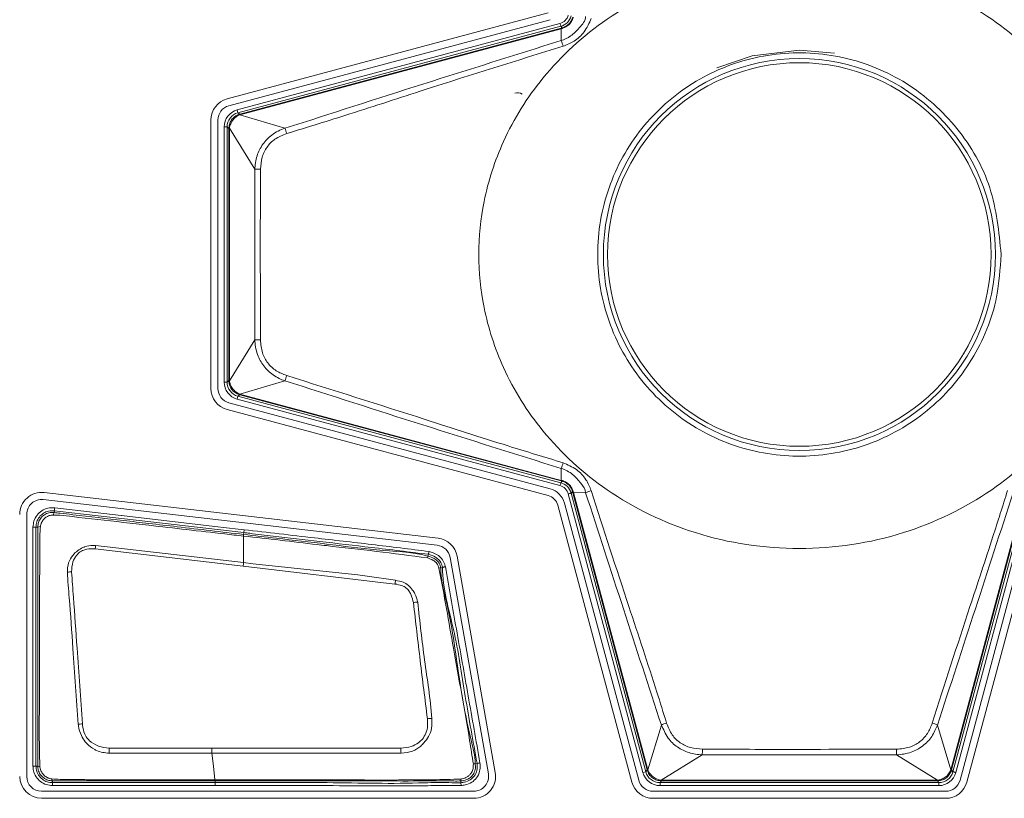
# Model space of a CAD drawing. Header units: millimetres. Extents: x 0 to 1118, y 0 to 864.
# Tile 240 of 248: x 862.42 to 870.79, y 682.76 to 689.38. Entities that reach past the tile are written whole.
import ezdxf

# ---------------------------------------------------------------- set-up
doc = ezdxf.new("R2010")
doc.units = ezdxf.units.MM

msp = doc.modelspace()

# ---------------------------------------------------------------- linework, layer by layer
at = {"color": 7, "linetype": 'Continuous', "lineweight": 15}
for p, q in [((866.9172, 689.4396), (864.1868, 688.708)), ((864.2024, 688.6498), (866.9328, 689.3814)), ((864.273, 688.614), (867.0172, 689.3493)), ((867.0236, 689.3252), (864.2794, 688.5899)), ((864.295, 688.578), (867.0266, 689.3099)), ((867.0279, 689.305), (864.2963, 688.5731)), ((867.0363, 689.3125), (867.0236, 689.3252)), ((867.0266, 689.3099), (867.0363, 689.3125)), ((867.0273, 689.2039), (867.0279, 689.305)), ((864.0487, 688.5281), (864.0487, 686.2463)), ((864.109, 686.2463), (864.109, 688.5281)), ((864.2794, 688.5899), (864.295, 688.578)), ((864.295, 688.5728), (864.6781, 688.4577)), ((864.1618, 686.3002), (864.1618, 688.4692)), ((864.1868, 688.4692), (864.1618, 688.4692)), ((864.2023, 688.4573), (864.1868, 688.4692)), ((864.1868, 688.4692), (864.1868, 686.3002)), ((864.2023, 688.4573), (864.2074, 688.4573)), ((864.2023, 686.3121), (864.2023, 688.4573)), ((864.423, 688.1099), (864.2074, 688.4586)), ((864.2074, 688.4573), (864.2074, 686.3121)), ((864.423, 686.6595), (864.423, 688.1099)), ((864.2074, 686.3108), (864.423, 686.6595)), ((864.1868, 686.3002), (864.1618, 686.3002)), ((864.1868, 686.3002), (864.2023, 686.3121)), ((864.2023, 686.3121), (864.2074, 686.3121)), ((864.6781, 686.3117), (864.295, 686.1966)), ((864.295, 686.1914), (864.2794, 686.1795)), ((864.2794, 686.1795), (867.0236, 685.4442)), ((867.0266, 685.4595), (864.295, 686.1914)), ((864.2963, 686.1963), (867.0279, 685.4643)), ((866.9328, 685.393), (864.2024, 686.1246)), ((867.0172, 685.42), (864.273, 686.1554)), ((864.1868, 686.0664), (866.9172, 685.3348)), ((867.0279, 685.4643), (867.0273, 685.5655)), ((867.0236, 685.4442), (867.0363, 685.4569)), ((867.0363, 685.4569), (867.0266, 685.4595)), ((865.9809, 684.9726), (862.6314, 685.3602)), ((867.7227, 682.9801), (867.0879, 685.3493)), ((867.1247, 685.3685), (867.112, 685.3558)), ((867.112, 685.3558), (867.7468, 682.9866)), ((867.1273, 685.3588), (867.1247, 685.3685)), ((867.7588, 683.0021), (867.1273, 685.3588)), ((867.2353, 685.3595), (867.1322, 685.3601)), ((867.1322, 685.3601), (867.7636, 683.0034)), ((870.3414, 683.0034), (870.9729, 685.3601)), ((870.9778, 685.3588), (870.3463, 683.0021)), ((870.3582, 682.9866), (870.993, 685.3558)), ((871.0172, 685.3493), (870.3824, 682.9801)), ((862.6245, 685.3003), (865.974, 684.9127)), ((866.9976, 685.2544), (867.6287, 682.899)), ((867.687, 682.9146), (867.0558, 685.27)), ((871.0492, 685.27), (870.4181, 682.9146)), ((870.4763, 682.899), (871.1075, 685.2544)), ((862.484, 682.9472), (862.484, 685.1752)), ((862.7168, 685.1909), (862.7075, 685.1696)), ((862.7168, 685.1909), (862.7186, 685.2061)), ((862.5618, 685.0663), (862.5368, 685.0663)), ((862.5368, 685.0663), (862.5368, 683.0346)), ((862.5618, 683.0346), (862.5618, 685.0663)), ((862.5618, 685.0663), (862.5771, 685.0663)), ((864.3276, 685.0044), (864.3275, 685.0044)), ((864.3276, 685.0044), (864.3293, 685.0197)), ((864.3275, 684.765), (864.3275, 684.9901)), ((863.066, 684.8818), (864.3238, 684.735)), ((864.3275, 684.765), (863.0683, 684.9103)), ((865.898, 684.8355), (865.8942, 684.8206)), ((866.0836, 684.8094), (866.4081, 682.9691)), ((866.4675, 682.9795), (866.143, 684.8199)), ((864.3238, 684.735), (865.6141, 684.583)), ((866.0038, 684.7203), (866.0187, 684.7242)), ((867.764, 683.0022), (867.8789, 683.3841)), ((870.2262, 683.3841), (870.3411, 683.0022)), ((864.0585, 683.1872), (863.1858, 683.1873)), ((868.2271, 683.1304), (867.8782, 682.9146)), ((869.8779, 683.1304), (868.2271, 683.1304)), ((870.2269, 682.9146), (869.8779, 683.1304)), ((862.5772, 683.0346), (862.5618, 683.0346)), ((866.3121, 683.0584), (866.2969, 683.0564)), ((867.7468, 682.9866), (867.7588, 683.0021)), ((870.3463, 683.0021), (870.3582, 682.9866)), ((862.7025, 682.894), (862.7025, 682.9093)), ((864.0852, 682.9094), (864.3275, 682.9094)), ((864.0852, 682.9094), (864.0852, 682.894)), ((864.3275, 682.9176), (864.3275, 682.918)), ((864.3275, 682.9098), (864.3275, 682.9176)), ((864.3275, 682.9094), (864.3275, 682.9098)), ((866.1738, 682.9091), (866.1753, 682.8938)), ((867.7468, 682.9866), (867.7227, 682.9801)), ((867.8795, 682.9095), (867.8676, 682.894)), ((867.8795, 682.9146), (870.2256, 682.9146)), ((867.8795, 682.9146), (867.8795, 682.9095)), ((870.2256, 682.9095), (867.8795, 682.9095)), ((870.2256, 682.9146), (870.2256, 682.9095)), ((870.2375, 682.894), (870.2256, 682.9095)), ((864.0852, 682.894), (862.7025, 682.894)), ((862.7025, 682.894), (862.7025, 682.869)), ((862.7025, 682.869), (864.0852, 682.869)), ((864.0852, 682.869), (864.0852, 682.894)), ((866.1753, 682.8938), (866.1777, 682.8689)), ((867.8676, 682.894), (870.2375, 682.894)), ((867.8676, 682.894), (867.8676, 682.869)), ((870.2375, 682.869), (867.8676, 682.869)), ((870.2375, 682.894), (870.2375, 682.869)), ((866.284, 682.8212), (862.61, 682.8212)), ((862.61, 682.7609), (866.284, 682.7609)), ((870.2964, 682.8212), (867.8087, 682.8212)), ((867.8087, 682.7609), (870.2964, 682.7609))]:
    msp.add_line(p, q, dxfattribs=at)
at = {"color": 9, "linetype": 'Continuous', "lineweight": 15}
msp.add_line((869.0525, 689.1213), (869.3517, 689.0954), dxfattribs=at)
at = {"color": 9, "linetype": 'Continuous', "lineweight": 15, "flags": 128}
msp.add_lwpolyline([(868.3512, 688.9734), (868.652, 689.0745), (869.0525, 689.1213)], dxfattribs=at)
at = {"color": 7, "linetype": 'Continuous', "lineweight": 15, "flags": 128}
for points in [[(867.112, 685.3558), (867.1115, 685.3557), (867.1101, 685.3553), (867.1078, 685.3547), (867.1048, 685.3539), (867.1012, 685.3529), (867.097, 685.3518), (867.0925, 685.3506), (867.0879, 685.3493)], [(867.1273, 685.3588), (867.1274, 685.3588), (867.1277, 685.3589), (867.1281, 685.359), (867.1286, 685.3591), (867.1293, 685.3593), (867.1301, 685.3595), (867.1311, 685.3598), (867.1322, 685.3601)], [(862.7186, 685.2061), (862.7683, 685.2004), (862.9669, 685.1774), (863.7616, 685.0854), (863.807, 685.0802), (864.3293, 685.0197)], [(864.3322, 685.0445), (864.2825, 685.0503), (864.0839, 685.0733), (863.2892, 685.1653), (863.2875, 685.1655), (862.7215, 685.231)], [(864.3293, 685.0197), (864.3294, 685.0203), (864.3296, 685.0217), (864.3298, 685.024), (864.3302, 685.0271), (864.3306, 685.0309), (864.3311, 685.0351), (864.3317, 685.0397), (864.3322, 685.0445)], [(865.9042, 684.8597), (865.903, 684.855), (865.9018, 684.8505), (865.9008, 684.8464), (865.8999, 684.8427), (865.8991, 684.8397), (865.8985, 684.8374), (865.8981, 684.836), (865.898, 684.8355)], [(866.0429, 684.7304), (866.0382, 684.7292), (866.0337, 684.728), (866.0296, 684.727), (866.0259, 684.726), (866.0229, 684.7252), (866.0206, 684.7247), (866.0192, 684.7243), (866.0187, 684.7242)], [(864.0832, 682.918), (864.0704, 683.0347), (864.0584, 683.1442)], [(862.5618, 683.0346), (862.5613, 683.0346), (862.5598, 683.0346), (862.5574, 683.0346), (862.5543, 683.0346), (862.5506, 683.0346), (862.5463, 683.0346), (862.5416, 683.0346), (862.5368, 683.0346)], [(866.3369, 683.0616), (866.3321, 683.061), (866.3275, 683.0604), (866.3233, 683.0598), (866.3196, 683.0593), (866.3165, 683.0589), (866.3142, 683.0586), (866.3127, 683.0584), (866.3121, 683.0584)], [(870.3414, 683.0034), (870.3425, 683.0032), (870.3435, 683.0029), (870.3443, 683.0027), (870.345, 683.0025), (870.3455, 683.0023), (870.3459, 683.0022), (870.3462, 683.0022), (870.3463, 683.0021)], [(870.3582, 682.9866), (870.3587, 682.9865), (870.3602, 682.9861), (870.3624, 682.9855), (870.3654, 682.9847), (870.3691, 682.9837), (870.3732, 682.9826), (870.3777, 682.9814), (870.3824, 682.9801)]]:
    msp.add_lwpolyline(points, dxfattribs=at)
at = {"color": 7, "linetype": 'Continuous', "lineweight": 15}
for radius in [1.6663, 1.6307]:
    msp.add_circle((869.0525, 687.3847), radius, dxfattribs=at)
for centre, radius, start, end in [((858.6408, 687.0928), 8.675, 14.91213, 15.07722), ((866.3096, 689.1157), 0.7429, 14.76315, 15.15276), ((867.0418, 689.3085), 0.00684, 143.66835, 192.12056), ((866.592, 689.029), 0.4691, 15.62678, 21.8799), ((864.235, 688.5281), 0.1863, 105, 180), ((866.6568, 688.6843), 0.075, 58.5, 108.5), ((864.235, 688.5281), 0.126, 105, 180), ((844.1584, 683.2134), 20.827, 14.96029, 15.02906), ((864.2806, 688.5689), 0.0149, 14.80373, 34.59725), ((863.5689, 688.3814), 0.7522, 14.76487, 15.14967), ((864.2074, 688.4735), 0.015, 250.40084, 270.13022), ((864.2994, 688.3004), 0.41, 15.96116, 22.55358), ((864.4773, 690.557), 2.4477, 268.72814, 269.85418), ((864.4773, 684.2124), 2.4477, 90.14582, 91.27186), ((864.2995, 686.469), 0.41, 337.44618, 344.0389), ((864.2074, 686.2959), 0.0149, 89.85891, 109.61003), ((864.235, 686.2463), 0.1863, 180, 255), ((864.235, 686.2463), 0.126, 180, 255), ((844.0016, 691.598), 20.9893, 344.97121, 345.03944), ((864.2806, 686.2004), 0.0149, 325.40203, 345.19481), ((863.5591, 686.3906), 0.7623, 344.85289, 345.23257), ((866.592, 685.7404), 0.4691, 338.1204, 344.37292), ((858.4705, 687.7222), 8.8513, 344.92443, 345.08623), ((866.2908, 685.6587), 0.7623, 344.85289, 345.23257), ((867.0418, 685.4609), 0.00684, 167.87756, 216.33254), ((862.61, 685.1752), 0.1863, 83.39823, 180), ((866.8878, 685.2249), 0.174, 15, 75), ((867.1288, 685.374), 0.00681, 233.48059, 282.22638), ((867.3788, 685.0394), 0.3508, 105.8535, 114.1431), ((862.61, 685.1752), 0.126, 83.39823, 180), ((866.8878, 685.2249), 0.1137, 15, 75), ((847.3767, 686.9863), 15.4449, 353.38148, 353.47421), ((862.5969, 685.0316), 0.04, 85.92518, 119.62335), ((865.9595, 684.7875), 0.1863, 10, 83.39823), ((867.7869, 684.5192), 4.7348, 175.26189, 175.60854), ((865.9595, 684.7875), 0.126, 10, 83.39823), ((867.3242, 684.3821), 3.0211, 172.71836, 173.29276), ((865.8046, 684.8289), 0.09, 344.4676, 354.67952), ((862.873, 684.3349), 0.3517, 91.25665, 97.04602), ((866.0088, 684.6455), 0.075, 93.81085, 105.81227), ((867.5458, 684.2589), 1.9587, 169.54818, 170.47685), ((865.8439, 684.0476), 0.3837, 95.45633, 100.90341), ((865.9519, 682.6486), 0.7917, 91.74872, 94.46419), ((863.051, 682.5124), 0.8871, 96.10372, 98.39148), ((868.0246, 683.0486), 0.3658, 106.07102, 113.47554), ((870.0807, 683.0491), 0.3652, 66.51641, 73.93091), ((905.7008, 682.0468), 42.5303, 178.46331, 178.5213), ((845.3401, 682.0173), 20.3569, 3.17484, 3.29561), ((865.6318, 683.1846), 2.5958, 358.80416, 359.87104), ((872.6447, 683.1866), 2.7673, 180.16202, 181.16278), ((866.2763, 683.1002), 0.0484, 275.01476, 295.26008), ((867.5789, 683.6831), 0.7043, 284.79396, 285.20494), ((867.7679, 682.9876), 0.0151, 104.90088, 124.40936), ((870.3372, 682.9877), 0.015, 55.46154, 75.15861), ((862.61, 682.9472), 0.1863, 180, 270), ((862.61, 682.9472), 0.126, 180, 270), ((862.7173, 682.9251), 0.0216, 177.75508, 226.81329), ((866.1424, 682.9196), 0.0331, 341.53313, 8.16219), ((866.284, 682.9472), 0.1863, 270, 10), ((866.284, 682.9472), 0.126, 270, 10), ((867.8087, 682.9472), 0.126, 195, 270), ((867.8629, 682.9146), 0.0153, 340.7451, 359.97711), ((870.242, 682.9146), 0.0151, 179.9581, 199.48414), ((870.2964, 682.9472), 0.126, 270, 345), ((867.8087, 682.9472), 0.1863, 195, 270), ((870.2964, 682.9472), 0.1863, 270, 345)]:
    msp.add_arc(centre, radius, start, end, dxfattribs=at)
for centre, major_axis, ratio, start_param, end_param in [((866.9913, 689.4459), (0.0707, -0.0707), 0.999797, 5.759674, 6.806696), ((866.9913, 689.4459), (0.0884, -0.0884), 0.999878, 5.759674, 6.806696), ((864.3118, 688.4691), (-0.119, 0.0913), 0.999758, 5.628804, 6.937567), ((864.3118, 688.4691), (0.0992, -0.0761), 0.999661, 2.487211, 3.795974), ((864.3301, 688.4551), (-0.0717, 0.1062), 0.972579, 5.959695, 5.97703), ((864.3185, 688.4985), (-0.044, 0.0646), 0.954922, 5.961416, 5.978751), ((864.3301, 688.4551), (0.1212, -0.0418), 0.972579, 3.447748, 3.465083), ((864.2852, 688.4551), (0.0738, -0.0258), 0.954922, 3.446027, 3.463362), ((864.3118, 686.3003), (-0.119, -0.0913), 0.999758, 5.628804, 6.937567), ((864.3118, 686.3003), (0.0992, 0.0761), 0.999661, 2.487211, 3.795974), ((864.3301, 686.3143), (0.1212, 0.0418), 0.972579, 2.818102, 2.835437), ((864.2852, 686.3143), (0.0738, 0.0258), 0.954922, 2.819823, 2.837158), ((864.3301, 686.3143), (0.0717, 0.1062), 0.972579, 3.447748, 3.465083), ((864.3185, 686.2709), (0.044, 0.0646), 0.954922, 3.446027, 3.463362), ((866.9913, 685.3234), (0.0707, 0.0707), 0.999797, 5.759674, 6.806696), ((866.9913, 685.3234), (0.0884, 0.0884), 0.999878, 5.759674, 6.806696), ((867.8816, 683.0373), (0.1062, 0.0717), 0.972579, 2.818102, 2.835319), ((867.8382, 683.0257), (0.0646, 0.044), 0.954922, 2.819823, 2.83704), ((870.2668, 683.0257), (0.0646, -0.044), 0.954922, 0.304553, 0.321769), ((870.2234, 683.0373), (0.1062, -0.0717), 0.972579, 0.306274, 0.32349), ((867.8676, 683.019), (-0.0913, -0.119), 0.999758, 5.628804, 6.937567), ((867.8676, 683.019), (0.0761, 0.0992), 0.999661, 2.487211, 3.795974), ((867.8816, 683.0373), (0.0418, 0.1212), 0.972579, 3.447867, 3.465083), ((867.8816, 682.9924), (0.0258, 0.0738), 0.954922, 3.446146, 3.463362), ((870.2234, 682.9924), (-0.0258, 0.0738), 0.954922, 2.819823, 2.83704), ((870.2234, 683.0373), (-0.0418, 0.1212), 0.972579, 2.818102, 2.835319), ((870.2374, 683.019), (-0.0761, 0.0992), 0.999661, 2.487211, 3.795974), ((870.2374, 683.019), (0.0913, -0.119), 0.999758, 5.628804, 6.937567)]:
    msp.add_ellipse(centre, major_axis=major_axis, ratio=ratio, start_param=start_param, end_param=end_param, dxfattribs=at)
for points, knots in [([(871.7775, 687.3847), (871.7687, 687.5359), (871.7495, 687.8663), (871.5746, 688.3859), (871.235, 688.9318), (870.6826, 689.4345), (869.9305, 689.797), (869.0525, 689.93), (868.1746, 689.797), (867.4223, 689.4345), (866.8706, 688.9318), (866.5288, 688.3859), (866.3603, 687.8663), (866.3125, 687.3847), (866.3603, 686.9031), (866.5288, 686.3835), (866.8706, 685.8376), (867.4223, 685.3349), (868.1746, 684.9724), (869.0525, 684.8393), (869.9305, 684.9724), (870.6826, 685.3349), (871.235, 685.8376), (871.5746, 686.3835), (871.7495, 686.9031), (871.7687, 687.2335), (871.7775, 687.3847)], [0, 0, 0, 0, 0.027672, 0.060454, 0.099202, 0.144378, 0.19539, 0.25, 0.30461, 0.355621, 0.400798, 0.439546, 0.472328, 0.5, 0.527672, 0.560454, 0.599202, 0.644378, 0.69539, 0.75, 0.80461, 0.855622, 0.900798, 0.939546, 0.972328, 1, 1, 1, 1]), ([(867.0273, 689.2039), (867.0273, 689.2039), (867.0558, 689.2123), (867.1143, 689.2414), (867.1835, 689.3116), (867.2353, 689.3724), (867.2353, 689.4099), (867.2353, 689.4099)], [0, 0, 0, 0, 0.000051, 0.294617, 0.628272, 0.999953, 1, 1, 1, 1]), ([(867.1302, 689.4021), (867.1293, 689.3991), (867.1247, 689.3827), (867.1092, 689.3539), (867.0769, 689.3223), (867.049, 689.3121), (867.0351, 689.307)], [0, 0, 0, 0, 0.06635, 0.367294, 0.687028, 1, 1, 1, 1]), ([(867.0363, 689.3125), (867.0492, 689.3173), (867.075, 689.3268), (867.1052, 689.3562), (867.1195, 689.3828), (867.1239, 689.3981), (867.1247, 689.4009)], [0, 0, 0, 0, 0.315846, 0.630515, 0.931824, 1, 1, 1, 1]), ([(867.283, 689.3926), (867.2654, 689.3528), (867.232, 689.2775), (867.1436, 689.196), (867.0757, 689.1684), (867.0437, 689.1554)], [0, 0, 0, 0, 0.371951, 0.704129, 1, 1, 1, 1]), ([(867.0351, 689.307), (867.0327, 689.3064), (867.0303, 689.3057), (867.0279, 689.305), (867.0279, 689.305)], [0, 0, 0, 0, 0.997939, 1, 1, 1, 1]), ([(864.6781, 688.4577), (865.0689, 688.5834), (865.8505, 688.8349), (866.6351, 689.0809), (867.0273, 689.2039)], [0, 0, 0, 0, 0.500078, 1, 1, 1, 1]), ([(867.0437, 689.1554), (866.6516, 689.0339), (866.0447, 688.8457), (865.2664, 688.5893), (864.8725, 688.4682), (864.6936, 688.4131)], [0, 0, 0, 0, 0.499027, 0.7724, 1, 1, 1, 1]), ([(870.7674, 687.3847), (870.7485, 687.5775), (870.7105, 687.963), (870.415, 688.4762), (869.9798, 688.8663), (869.4363, 689.0895), (868.8505, 689.1205), (868.2872, 688.9557), (867.8102, 688.6139), (867.4733, 688.1334), (867.3145, 687.5685), (867.3516, 686.983), (867.5804, 686.4428), (867.9751, 686.0088), (868.4913, 685.7298), (869.0708, 685.6373), (869.6481, 685.7419), (870.1591, 686.0317), (870.5423, 686.4739), (870.7402, 686.9517), (870.7598, 687.2643), (870.7674, 687.3847)], [0, 0, 0, 0, 0.053675, 0.10735, 0.161032, 0.214724, 0.268418, 0.322111, 0.375804, 0.429498, 0.483184, 0.53686, 0.590531, 0.64421, 0.697899, 0.751593, 0.805286, 0.858979, 0.912673, 0.966362, 1, 1, 1, 1]), ([(864.2023, 688.4594), (864.204, 688.4736), (864.2073, 688.5017), (864.2296, 688.5384), (864.2592, 688.5648), (864.2825, 688.5735), (864.2929, 688.5774)], [0, 0, 0, 0, 0.267206, 0.530932, 0.792173, 1, 1, 1, 1]), ([(864.295, 688.5728), (864.295, 688.5728), (864.2852, 688.5692), (864.2653, 688.5577), (864.2373, 688.5322), (864.2169, 688.4971), (864.2074, 688.472), (864.2074, 688.4586), (864.2074, 688.4586)], [0, 0, 0, 0, 0.000104, 0.205017, 0.468646, 0.735199, 0.999905, 1, 1, 1, 1]), ([(864.423, 688.1099), (864.423, 688.1099), (864.423, 688.1444), (864.4367, 688.225), (864.4861, 688.3248), (864.5662, 688.4081), (864.6421, 688.4459), (864.6781, 688.4577), (864.6781, 688.4577)], [0, 0, 0, 0, 0.000036, 0.251189, 0.48848, 0.726805, 0.999962, 1, 1, 1, 1]), ([(864.6936, 688.4131), (864.6588, 688.3995), (864.5941, 688.3741), (864.5221, 688.3002), (864.4785, 688.2102), (864.4736, 688.1438), (864.4711, 688.1093)], [0, 0, 0, 0, 0.274602, 0.510482, 0.746023, 1, 1, 1, 1]), ([(864.4711, 688.1093), (864.4709, 688.076), (864.4702, 687.9093), (864.4686, 687.4262), (864.4701, 686.9765), (864.4711, 686.6601)], [0, 0, 0, 0, 0.069002, 0.345011, 1, 1, 1, 1]), ([(864.6781, 686.3117), (864.6781, 686.3117), (864.6463, 686.3217), (864.5747, 686.3566), (864.494, 686.4335), (864.4386, 686.5361), (864.423, 686.6217), (864.423, 686.6595), (864.423, 686.6595)], [0, 0, 0, 0, 0.0000376, 0.2407187, 0.4829497, 0.7243191, 0.9999638, 1, 1, 1, 1]), ([(864.4711, 686.6601), (864.4741, 686.6223), (864.4797, 686.5519), (864.5289, 686.4595), (864.6017, 686.3913), (864.6629, 686.368), (864.6936, 686.3562)], [0, 0, 0, 0, 0.2784313, 0.5177212, 0.757721, 1, 1, 1, 1]), ([(864.6936, 686.3562), (865.0859, 686.2323), (865.7143, 686.0339), (866.495, 685.7809), (866.8881, 685.6613), (867.0437, 685.614)], [0, 0, 0, 0, 0.500951, 0.80236, 1, 1, 1, 1]), ([(864.2929, 686.192), (864.2796, 686.1973), (864.2533, 686.2077), (864.2236, 686.2388), (864.2058, 686.2741), (864.2034, 686.299), (864.2023, 686.31)], [0, 0, 0, 0, 0.267211, 0.530922, 0.792195, 1, 1, 1, 1]), ([(864.2074, 686.3108), (864.2074, 686.3108), (864.2074, 686.3004), (864.2148, 686.2782), (864.2315, 686.2447), (864.2601, 686.2154), (864.2823, 686.201), (864.295, 686.1966), (864.295, 686.1966)], [0, 0, 0, 0, 0.000095, 0.2050197, 0.4686728, 0.7351932, 0.9998963, 1, 1, 1, 1]), ([(867.0273, 685.5655), (866.6351, 685.6885), (865.8505, 685.9345), (865.0689, 686.186), (864.6781, 686.3117)], [0, 0, 0, 0, 0.499906, 1, 1, 1, 1]), ([(867.0437, 685.614), (867.0831, 685.5971), (867.1585, 685.5646), (867.241, 685.477), (867.2696, 685.4088), (867.283, 685.3768)], [0, 0, 0, 0, 0.365735, 0.70178, 1, 1, 1, 1]), ([(867.2353, 685.3595), (867.2353, 685.3595), (867.2353, 685.3895), (867.1917, 685.4449), (867.1276, 685.5198), (867.0627, 685.5556), (867.0273, 685.5655), (867.0273, 685.5655)], [0, 0, 0, 0, 0.0000477, 0.2976729, 0.6352749, 0.9999489, 1, 1, 1, 1]), ([(867.0279, 685.4643), (867.0279, 685.4643), (867.0303, 685.4637), (867.0327, 685.463), (867.0351, 685.4624)], [0, 0, 0, 0, 0.002061, 1, 1, 1, 1]), ([(867.0351, 685.4624), (867.0381, 685.4615), (867.0546, 685.4568), (867.0833, 685.4414), (867.1149, 685.4091), (867.1251, 685.3811), (867.1302, 685.3673)], [0, 0, 0, 0, 0.06636, 0.367277, 0.687034, 1, 1, 1, 1]), ([(867.1247, 685.3685), (867.12, 685.3814), (867.1105, 685.4072), (867.081, 685.4374), (867.0545, 685.4516), (867.0392, 685.4561), (867.0363, 685.4569)], [0, 0, 0, 0, 0.31584, 0.630478, 0.931787, 1, 1, 1, 1]), ([(867.1302, 685.3673), (867.1312, 685.365), (867.1322, 685.3626), (867.1322, 685.3601), (867.1322, 685.3601)], [0, 0, 0, 0, 0.9980766, 1, 1, 1, 1]), ([(867.8789, 683.3841), (867.7713, 683.7132), (867.5561, 684.3712), (867.3423, 685.0301), (867.2353, 685.3595)], [0, 0, 0, 0, 0.500027, 1, 1, 1, 1]), ([(867.283, 685.3768), (867.3888, 685.0475), (867.5728, 684.475), (867.7934, 683.8204), (867.8961, 683.488), (867.9233, 683.4001)], [0, 0, 0, 0, 0.498889, 0.867446, 1, 1, 1, 1]), ([(870.1817, 683.4001), (870.2878, 683.7306), (870.4578, 684.2609), (870.677, 684.9167), (870.7811, 685.2469), (870.8221, 685.3768)], [0, 0, 0, 0, 0.501063, 0.803813, 1, 1, 1, 1]), ([(870.8697, 685.3595), (870.7628, 685.0301), (870.5489, 684.3712), (870.3338, 683.7132), (870.2262, 683.3841)], [0, 0, 0, 0, 0.499979, 1, 1, 1, 1]), ([(862.7215, 685.231), (862.7019, 685.2312), (862.6636, 685.2317), (862.6106, 685.2078), (862.5692, 685.1697), (862.5419, 685.1204), (862.5385, 685.084), (862.5368, 685.0663)], [0, 0, 0, 0, 0.209365, 0.409213, 0.609198, 0.809714, 1, 1, 1, 1]), ([(862.5618, 685.0663), (862.5632, 685.0814), (862.5661, 685.1122), (862.5893, 685.1541), (862.6244, 685.1864), (862.6694, 685.2067), (862.702, 685.2063), (862.7186, 685.2061)], [0, 0, 0, 0, 0.1903259, 0.3908099, 0.5907564, 0.7906036, 1, 1, 1, 1]), ([(862.7168, 685.1909), (862.7159, 685.191), (862.7012, 685.1926), (862.6721, 685.1904), (862.6332, 685.1737), (862.602, 685.1452), (862.5811, 685.1079), (862.5784, 685.0802), (862.5771, 685.0663)], [0, 0, 0, 0, 0.014079, 0.210881, 0.407931, 0.606144, 0.803425, 1, 1, 1, 1]), ([(862.5997, 685.0715), (862.6018, 685.0817), (862.6059, 685.1024), (862.6229, 685.1297), (862.6462, 685.1512), (862.6751, 685.1663), (862.6966, 685.1685), (862.7075, 685.1696)], [0, 0, 0, 0, 0.196748, 0.396331, 0.594786, 0.793192, 1, 1, 1, 1]), ([(862.7075, 685.1696), (862.7268, 685.169), (862.7824, 685.1675), (862.9811, 685.1429), (863.2331, 685.116), (863.6642, 685.0661), (864.0051, 685.0272), (864.2741, 684.9963), (864.3275, 684.9901)], [0, 0, 0, 0, 0.03543, 0.102335, 0.368565, 0.501707, 0.901072, 1, 1, 1, 1]), ([(864.3275, 685.0044), (864.1388, 685.0263), (863.8704, 685.0574), (863.5301, 685.0968), (863.2348, 685.1309), (862.9834, 685.1602), (862.7865, 685.1827), (862.7338, 685.1889), (862.7168, 685.1909)], [0, 0, 0, 0, 0.3513703, 0.4998856, 0.6337068, 0.9013542, 0.9682897, 1, 1, 1, 1]), ([(862.5771, 685.0663), (862.5771, 685.0482), (862.5771, 684.9939), (862.5771, 684.7948), (862.5772, 684.4693), (862.5772, 684.0352), (862.5772, 683.6012), (862.5772, 683.2677), (862.5772, 683.0788), (862.5772, 683.0346)], [0, 0, 0, 0, 0.02683, 0.080248, 0.293884, 0.507506, 0.721127, 0.934749, 1, 1, 1, 1]), ([(862.5956, 683.0283), (862.5942, 683.075), (862.5883, 683.2658), (862.5926, 683.6016), (862.5912, 684.0352), (862.5904, 684.4696), (862.5958, 684.7948), (862.5945, 684.9956), (862.5983, 685.0514), (862.5997, 685.0715)], [0, 0, 0, 0, 0.068592, 0.280343, 0.492823, 0.705248, 0.91802, 0.970411, 1, 1, 1, 1]), ([(864.3275, 685.0044), (864.3275, 685.0036), (864.3275, 685.0021), (864.3275, 684.995), (864.3275, 684.9906), (864.3275, 684.9901)], [0, 0, 0, 0, 0.499125, 0.942128, 1, 1, 1, 1]), ([(865.8942, 684.8206), (865.8942, 684.8206), (865.7522, 684.8561), (865.4604, 684.8658), (865.033, 684.9248), (864.6556, 684.9662), (864.4207, 684.9936), (864.3276, 685.0044)], [0, 0, 0, 0, 0.0000097, 0.278382, 0.5500244, 0.8217321, 1, 1, 1, 1]), ([(864.3293, 685.0197), (864.3459, 685.0178), (864.4287, 685.0082), (864.6439, 684.9833), (864.9889, 684.9432), (865.4292, 684.893), (865.7367, 684.8552), (865.898, 684.8355)], [0, 0, 0, 0, 0.0316546, 0.1582823, 0.4115302, 0.6914018, 1, 1, 1, 1]), ([(865.9042, 684.8597), (865.7418, 684.8797), (865.4171, 684.9196), (864.8929, 684.9794), (864.5313, 685.0214), (864.3322, 685.0445)], [0, 0, 0, 0, 0.3100822, 0.6201555, 1, 1, 1, 1]), ([(864.3275, 684.9901), (864.3275, 684.9901), (864.5357, 684.9706), (864.7698, 684.9393), (865.1462, 684.896), (865.4601, 684.8615), (865.7465, 684.8239), (865.8913, 684.8048)], [0, 0, 0, 0, 0.0000095, 0.3983021, 0.4497008, 0.7218124, 1, 1, 1, 1]), ([(863.0683, 684.9103), (863.0681, 684.9103), (863.0613, 684.9108), (863.0303, 684.9126), (862.997, 684.9074), (862.9571, 684.8924), (862.9261, 684.8743), (862.8801, 684.8376), (862.8414, 684.7808), (862.8292, 684.7235), (862.8298, 684.6911), (862.8299, 684.6839)], [0, 0, 0, 0, 0.0013446, 0.0547858, 0.2510049, 0.264578, 0.400924, 0.5394791, 0.7368882, 0.9418133, 1, 1, 1, 1]), ([(862.8653, 684.6865), (862.8667, 684.715), (862.8691, 684.7651), (862.9005, 684.8229), (862.9371, 684.8588), (862.9859, 684.8793), (863.0303, 684.8844), (863.0596, 684.8822), (863.066, 684.8818)], [0, 0, 0, 0, 0.261842, 0.460052, 0.594477, 0.728544, 0.940804, 1, 1, 1, 1]), ([(865.898, 684.8355), (865.898, 684.8355), (865.9196, 684.8301), (865.9542, 684.8171), (865.9936, 684.7847), (866.0109, 684.7526), (866.0166, 684.7317), (866.0187, 684.7242)], [0, 0, 0, 0, 0.000088, 0.384547, 0.625643, 0.864929, 1, 1, 1, 1]), ([(866.0429, 684.7304), (866.0406, 684.7387), (866.0339, 684.7631), (866.0133, 684.8007), (865.9679, 684.8391), (865.928, 684.852), (865.9042, 684.8597)], [0, 0, 0, 0, 0.129459, 0.379348, 0.628051, 1, 1, 1, 1]), ([(865.6196, 684.6143), (865.6193, 684.6143), (865.1917, 684.6857), (864.7575, 684.7113), (864.3275, 684.765), (864.3275, 684.765)], [0, 0, 0, 0, 0.000639, 0.999988, 1, 1, 1, 1]), ([(865.8913, 684.8048), (865.9081, 684.7989), (865.9345, 684.7896), (865.9617, 684.7679), (865.972, 684.7546), (865.9752, 684.7488), (865.9752, 684.7488)], [0, 0, 0, 0, 0.514107, 0.807919, 0.999854, 1, 1, 1, 1]), ([(866.0038, 684.7203), (866.0038, 684.7203), (866.0007, 684.7264), (865.9979, 684.7474), (865.9799, 684.7769), (865.9432, 684.8049), (865.9129, 684.8159), (865.8942, 684.8206), (865.8942, 684.8206)], [0, 0, 0, 0, 0.000103, 0.130185, 0.395691, 0.633041, 0.999902, 1, 1, 1, 1]), ([(862.8299, 684.6839), (862.8299, 684.6837), (862.8316, 684.6108), (862.8528, 684.3945), (862.8796, 683.9635), (862.9058, 683.6047), (862.9215, 683.3901)], [0, 0, 0, 0, 0.000487, 0.169203, 0.503155, 1, 1, 1, 1]), ([(862.9566, 683.3945), (862.9418, 683.6089), (862.9171, 683.9678), (862.8856, 684.3981), (862.8704, 684.6143), (862.8653, 684.6865)], [0, 0, 0, 0, 0.496898, 0.8319, 1, 1, 1, 1]), ([(865.9752, 684.7488), (865.9752, 684.7488), (865.9775, 684.7448), (865.9827, 684.7347), (865.9863, 684.724), (865.9884, 684.7177)], [0, 0, 0, 0, 0.000443, 0.409656, 1, 1, 1, 1]), ([(865.9884, 684.7177), (866.0099, 684.6037), (866.0527, 684.3769), (866.1368, 683.888), (866.2189, 683.4478), (866.2701, 683.1188), (866.2805, 683.052)], [0, 0, 0, 0, 0.2058016, 0.4093356, 0.8800129, 1, 1, 1, 1]), ([(866.2969, 683.0564), (866.2969, 683.0564), (866.2969, 683.1236), (866.2061, 683.4481), (866.1472, 683.8901), (866.0725, 684.3796), (866.0038, 684.6043), (866.0038, 684.7203), (866.0038, 684.7203)], [0, 0, 0, 0, 0.000009, 0.119309, 0.590299, 0.794033, 0.999991, 1, 1, 1, 1]), ([(866.0187, 684.7242), (866.0187, 684.7241), (866.0187, 684.5459), (866.1295, 684.1844), (866.2082, 683.6275), (866.2775, 683.248), (866.3121, 683.0584)], [0, 0, 0, 0, 0.0000085, 0.3161042, 0.6583947, 1, 1, 1, 1]), ([(866.3369, 683.0616), (866.3036, 683.2517), (866.2369, 683.6318), (866.1385, 684.188), (866.0739, 684.5542), (866.0429, 684.7304)], [0, 0, 0, 0, 0.341663, 0.683327, 1, 1, 1, 1]), ([(865.6141, 684.583), (865.6342, 684.5795), (865.6681, 684.5736), (865.7124, 684.5513), (865.737, 684.5201), (865.7588, 684.4783), (865.7663, 684.4461), (865.7713, 684.4245)], [0, 0, 0, 0, 0.250214, 0.42052, 0.594735, 0.728299, 1, 1, 1, 1]), ([(865.8074, 684.4296), (865.8073, 684.43), (865.8024, 684.4542), (865.7913, 684.4905), (865.7616, 684.5363), (865.7313, 684.5733), (865.681, 684.6032), (865.6417, 684.6103), (865.6196, 684.6143)], [0, 0, 0, 0, 0.00355, 0.262475, 0.393061, 0.580018, 0.764417, 1, 1, 1, 1]), ([(865.7713, 684.4245), (865.7902, 684.2603), (865.828, 683.9316), (865.8695, 683.6025), (865.8903, 683.4378)], [0, 0, 0, 0, 0.499576, 1, 1, 1, 1]), ([(865.9278, 683.4398), (865.9278, 683.4401), (865.9157, 683.6062), (865.8615, 683.9351), (865.8254, 684.2648), (865.8074, 684.4296)], [0, 0, 0, 0, 0.000827, 0.500349, 1, 1, 1, 1]), ([(865.8903, 683.4378), (865.8918, 683.4125), (865.8946, 683.3657), (865.8735, 683.3024), (865.8452, 683.2585), (865.8052, 683.224), (865.7467, 683.1947), (865.6937, 683.1901), (865.6633, 683.1875)], [0, 0, 0, 0, 0.194135, 0.360025, 0.505938, 0.592243, 0.766406, 1, 1, 1, 1]), ([(865.6658, 683.1447), (865.6661, 683.1447), (865.6996, 683.1469), (865.7607, 683.1548), (865.8245, 683.1941), (865.8669, 683.2392), (865.9037, 683.2871), (865.9317, 683.3585), (865.9291, 683.4118), (865.9278, 683.4398)], [0, 0, 0, 0, 0.002449, 0.226238, 0.406159, 0.495118, 0.643226, 0.812703, 1, 1, 1, 1]), ([(862.9215, 683.3901), (862.9215, 683.3899), (862.922, 683.3854), (862.9262, 683.3523), (862.9411, 683.2996), (862.9721, 683.2532), (863.0075, 683.2104), (863.0407, 683.1851), (863.1049, 683.1532), (863.1477, 683.1484), (863.1847, 683.1443)], [0, 0, 0, 0, 0.001547, 0.034179, 0.254047, 0.411593, 0.454823, 0.677522, 0.721811, 1, 1, 1, 1]), ([(863.1858, 683.1873), (863.154, 683.1909), (863.0918, 683.198), (863.0333, 683.2355), (862.9963, 683.2724), (862.9705, 683.3137), (862.9605, 683.3606), (862.9571, 683.3903), (862.9566, 683.3945)], [0, 0, 0, 0, 0.2779992, 0.544219, 0.5854524, 0.7375881, 0.9626906, 1, 1, 1, 1]), ([(868.2271, 683.1304), (868.2271, 683.1304), (868.1889, 683.1328), (868.1141, 683.1428), (868.0129, 683.1934), (867.9267, 683.2715), (867.8967, 683.3507), (867.8789, 683.3841), (867.8789, 683.3841)], [0, 0, 0, 0, 0.000032, 0.24958, 0.487558, 0.726741, 0.999962, 1, 1, 1, 1]), ([(867.9233, 683.4001), (867.9371, 683.3654), (867.9628, 683.3008), (868.0371, 683.2291), (868.1272, 683.186), (868.1935, 683.1812), (868.2277, 683.1787)], [0, 0, 0, 0, 0.274541, 0.511287, 0.747591, 1, 1, 1, 1]), ([(869.8774, 683.1787), (869.9152, 683.1818), (869.9858, 683.1874), (870.0785, 683.2366), (870.1467, 683.3091), (870.1701, 683.3699), (870.1817, 683.4001)], [0, 0, 0, 0, 0.278942, 0.519549, 0.76096, 1, 1, 1, 1]), ([(870.2262, 683.3841), (870.2262, 683.3841), (870.2107, 683.355), (870.1839, 683.2807), (870.1042, 683.2019), (870, 683.1448), (869.9202, 683.133), (869.878, 683.1304), (869.8779, 683.1304)], [0, 0, 0, 0, 0.000038, 0.237574, 0.481202, 0.723859, 0.999968, 1, 1, 1, 1]), ([(864.0584, 683.1442), (864.0584, 683.1469), (864.0584, 683.1521), (864.0585, 683.1627), (864.0585, 683.1746), (864.0585, 683.183), (864.0585, 683.1872)], [0, 0, 0, 0, 0.250036, 0.500027, 0.750028, 1, 1, 1, 1]), ([(865.6633, 683.1875), (865.2194, 683.1876), (864.6844, 683.1877), (864.1494, 683.1873), (864.0585, 683.1872)], [0, 0, 0, 0, 0.829939, 1, 1, 1, 1]), ([(868.2277, 683.1787), (868.261, 683.1786), (868.4276, 683.1779), (868.9776, 683.1762), (869.4941, 683.1777), (869.8774, 683.1787)], [0, 0, 0, 0, 0.060615, 0.303078, 1, 1, 1, 1]), ([(863.1847, 683.1443), (863.1849, 683.1443), (863.2036, 683.1438), (863.2946, 683.145), (863.4577, 683.1442), (863.7302, 683.1441), (863.9305, 683.1442), (864.0584, 683.1442)], [0, 0, 0, 0, 0.0006824, 0.0644856, 0.3122875, 0.5608741, 1, 1, 1, 1]), ([(864.0585, 683.1442), (864.0585, 683.1442), (864.1495, 683.1442), (864.6852, 683.1449), (865.221, 683.1448), (865.6658, 683.1447)], [0, 0, 0, 0, 0.000009, 0.169833, 1, 1, 1, 1]), ([(862.5368, 683.0346), (862.5377, 683.0215), (862.54, 682.9899), (862.5609, 682.9429), (862.5991, 682.9014), (862.6484, 682.8741), (862.6848, 682.8706), (862.7025, 682.869)], [0, 0, 0, 0, 0.150916, 0.365549, 0.580295, 0.795386, 1, 1, 1, 1]), ([(862.7025, 682.894), (862.6874, 682.8954), (862.6565, 682.8983), (862.6147, 682.9215), (862.5823, 682.9567), (862.5645, 682.9967), (862.5626, 683.0235), (862.5618, 683.0346)], [0, 0, 0, 0, 0.204658, 0.419728, 0.634459, 0.849055, 1, 1, 1, 1]), ([(862.5772, 683.0346), (862.5774, 683.034), (862.578, 683.0328), (862.5819, 683.0311), (862.5876, 683.0295), (862.593, 683.0287), (862.5956, 683.0283)], [0, 0, 0, 0, 0.250002, 0.49998, 0.750166, 1, 1, 1, 1]), ([(862.5772, 683.0346), (862.578, 683.0237), (862.5799, 682.9989), (862.5969, 682.9629), (862.6258, 682.9328), (862.6625, 682.913), (862.6892, 682.9106), (862.7025, 682.9093)], [0, 0, 0, 0, 0.166454, 0.379591, 0.592787, 0.796656, 1, 1, 1, 1]), ([(862.6957, 682.9259), (862.6859, 682.9278), (862.6652, 682.9318), (862.6375, 682.9496), (862.6145, 682.974), (862.5999, 683.0014), (862.5969, 683.0203), (862.5956, 683.0283)], [0, 0, 0, 0, 0.193174, 0.407372, 0.628472, 0.842429, 1, 1, 1, 1]), ([(866.1738, 682.9091), (866.1738, 682.9091), (866.1774, 682.9095), (866.199, 682.9118), (866.2292, 682.9203), (866.2634, 682.9423), (866.287, 682.9737), (866.3012, 683.0138), (866.2969, 683.043), (866.2969, 683.0564), (866.2969, 683.0564)], [0, 0, 0, 0, 0.000077, 0.054547, 0.282955, 0.437214, 0.600826, 0.815439, 0.999932, 1, 1, 1, 1]), ([(866.2805, 683.052), (866.2803, 683.0397), (866.28, 683.0151), (866.2678, 682.9832), (866.2497, 682.9588), (866.2233, 682.939), (866.1972, 682.9289), (866.1789, 682.9251), (866.1752, 682.9243)], [0, 0, 0, 0, 0.199753, 0.402447, 0.548001, 0.692984, 0.938224, 1, 1, 1, 1]), ([(866.3121, 683.0584), (866.3121, 683.0584), (866.3121, 683.0382), (866.3155, 682.9994), (866.2913, 682.9493), (866.2535, 682.9145), (866.2126, 682.8988), (866.1853, 682.8951), (866.1753, 682.8938)], [0, 0, 0, 0, 0.000061, 0.249316, 0.470956, 0.659499, 0.874818, 1, 1, 1, 1]), ([(866.1777, 682.8689), (866.1888, 682.8704), (866.2199, 682.8745), (866.2673, 682.8931), (866.3123, 682.9342), (866.3362, 682.9867), (866.3403, 683.0316), (866.3377, 683.0548), (866.3369, 683.0616)], [0, 0, 0, 0, 0.119536, 0.333076, 0.527754, 0.752344, 0.927471, 1, 1, 1, 1]), ([(867.8773, 682.9095), (867.8652, 682.9108), (867.8392, 682.9134), (867.8033, 682.9328), (867.7739, 682.9625), (867.7641, 682.9878), (867.7593, 683.0001)], [0, 0, 0, 0, 0.228432, 0.491475, 0.753354, 1, 1, 1, 1]), ([(867.764, 683.0022), (867.764, 683.0022), (867.764, 682.9898), (867.7834, 682.9694), (867.8088, 682.9408), (867.8436, 682.9219), (867.8668, 682.916), (867.8782, 682.9146), (867.8782, 682.9146)], [0, 0, 0, 0, 0.000092, 0.244067, 0.508649, 0.774294, 0.999901, 1, 1, 1, 1]), ([(870.2269, 682.9146), (870.2269, 682.9146), (870.2372, 682.9159), (870.2596, 682.9212), (870.2927, 682.939), (870.3233, 682.9668), (870.3348, 682.9904), (870.3411, 683.0022), (870.3411, 683.0022)], [0, 0, 0, 0, 0.000099, 0.205003, 0.468596, 0.73508, 0.999896, 1, 1, 1, 1]), ([(870.3457, 683.0001), (870.3404, 682.9868), (870.33, 682.9605), (870.2989, 682.9308), (870.2635, 682.9129), (870.2387, 682.9106), (870.2277, 682.9095)], [0, 0, 0, 0, 0.267343, 0.531005, 0.792224, 1, 1, 1, 1]), ([(864.0831, 682.918), (864.0498, 682.918), (863.8831, 682.918), (863.5831, 682.9181), (863.2638, 682.9177), (863.0346, 682.9185), (862.8964, 682.9211), (862.7865, 682.9197), (862.7199, 682.9243), (862.6957, 682.9259)], [0, 0, 0, 0, 0.0720656, 0.3603228, 0.64858, 0.7624904, 0.855737, 0.9474732, 1, 1, 1, 1]), ([(862.7025, 682.9093), (862.7241, 682.9094), (862.7886, 682.9094), (862.8964, 682.9093), (863.1541, 682.9095), (863.5505, 682.9094), (863.9038, 682.9094), (864.0852, 682.9094)], [0, 0, 0, 0, 0.047001, 0.140265, 0.233517, 0.60653, 1, 1, 1, 1]), ([(864.3275, 682.9176), (864.3085, 682.9177), (864.2829, 682.9177), (864.2014, 682.9178), (864.139, 682.9178), (864.0831, 682.9179)], [0, 0, 0, 0, 0.233262, 0.314878, 1, 1, 1, 1]), ([(866.1752, 682.9243), (866.1345, 682.9232), (866.016, 682.9198), (865.5878, 682.9145), (865.0126, 682.9188), (864.5153, 682.9183), (864.3275, 682.918)], [0, 0, 0, 0, 0.0661649, 0.1924738, 0.6951686, 1, 1, 1, 1]), ([(864.3275, 682.9094), (864.5145, 682.9092), (864.8884, 682.9089), (865.3857, 682.9114), (865.774, 682.9058), (866.0154, 682.9134), (866.1337, 682.9066), (866.1738, 682.9091), (866.1738, 682.9091)], [0, 0, 0, 0, 0.3037837, 0.6075634, 0.8080112, 0.9346782, 0.9999919, 1, 1, 1, 1]), ([(866.1753, 682.8938), (866.1753, 682.8938), (866.1416, 682.8896), (866.0382, 682.9001), (865.6599, 682.8815), (864.9965, 682.8993), (864.4028, 682.8958), (864.0852, 682.894)], [0, 0, 0, 0, 0.000007, 0.048704, 0.147658, 0.54403, 1, 1, 1, 1]), ([(864.0852, 682.869), (864.4029, 682.8698), (864.9966, 682.8714), (865.6595, 682.8633), (866.0392, 682.8706), (866.143, 682.8693), (866.1777, 682.8689)], [0, 0, 0, 0, 0.455452, 0.851289, 0.950252, 1, 1, 1, 1])]:
    msp.add_open_spline(points, degree=3, knots=knots, dxfattribs=at)

doc.saveas('drawing.dxf')
